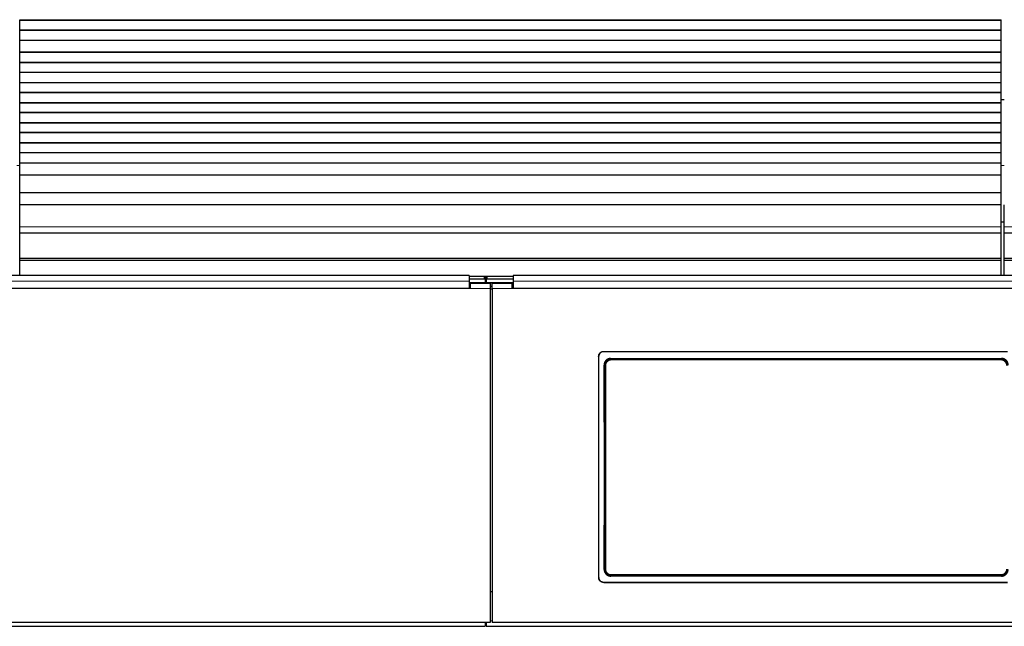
# Model space of a CAD drawing. Header units: inches. Extents: x 0 to 20790, y -12 to 14700.
# Tile 194 of 256: x 5170 to 6150, y 10752 to 11356. Entities that reach past the tile are written whole.
import ezdxf

# ---------------------------------------------------------------- set-up
doc = ezdxf.new("R2010")
doc.units = ezdxf.units.IN
doc.layers.add('1', color=7, linetype='Continuous', true_color=0xffffff)
doc.layers.add('254', color=7, linetype='Continuous', true_color=0xffffff)
doc.styles.add('latin_extended', font='simplex.shx')
doc.dimstyles.get("Standard").update_dxf_attribs({"dimtxt": 0.18, "dimasz": 0.18, "dimexe": 0.18, "dimexo": 0.0625, "dimgap": 0.09, "dimtad": 0, "dimtih": 1, "dimtoh": 1, "dimdec": 4, "dimzin": 0, "dimdsep": 46, "dimtxsty": 'Standard', "dimcen": 0.09, "dimadec": 0, "dimazin": 0, "dimtfac": 1, "dimtdec": 4, "dimtofl": 0, "dimtmove": 0, "dimatfit": 3, "dimfxl": 1, "dimtolj": 1, "dimtzin": 0, "dimarcsym": 0})

# ---------------------------------------------------------------- blocks, each defined once
blk = doc.blocks.new('_U4')
at = {"layer": '254', "color": 3, "linetype": 'Continuous', "lineweight": 13, "transparency": 16777216}
for p, q in [((1196.91, 10968.48), (1196.91, 7971.96)), ((8181.91, 9131.48), (8181.91, 7971.96)), ((1319.41, 8006.96), (8059.41, 8006.96))]:
    blk.add_line(p, q, dxfattribs=at)
at = {"layer": '254', "color": 3, "transparency": 16777216}
for points in [[(1319.41, 8027.37), (1319.41, 7986.54), (1196.91, 8006.96)], [(8059.41, 7986.54), (8059.41, 8027.37), (8181.91, 8006.96)]]:
    blk.add_solid(points, dxfattribs=at)
at = {"layer": 'Defpoints', "color": 0, "transparency": 16777216}
for p in [(1196.91, 11003.48), (8181.91, 9166.48), (8181.91, 8006.96)]:
    blk.add_point(p, dxfattribs=at)
at = {"layer": '254', "color": 2, "lineweight": 13, "transparency": 16777216, "insert": (4473.58, 8190.71), "char_height": 122.5, "attachment_point": 1, "style": 'latin_extended'}
blk.add_mtext('\\A1;6985', dxfattribs=at)

msp = doc.modelspace()

# ---------------------------------------------------------------- linework, layer by layer
at = {"layer": '1', "color": 2, "linetype": 'Continuous', "lineweight": 25}
for p, q in [((5170.415, 11354.833), (5170.415, 11355.549)), ((5170.415, 11354.583), (5170.415, 11354.833)), ((6147.415, 11354.833), (5170.415, 11354.833)), ((5170.415, 11345.083), (5170.415, 11354.583)), ((6147.415, 11354.583), (5170.415, 11354.583)), ((6147.415, 11354.833), (6147.415, 11355.549)), ((6147.415, 11354.583), (6147.415, 11354.833)), ((6147.415, 11345.083), (6147.415, 11354.583)), ((5170.415, 11344.833), (5170.415, 11345.083)), ((6147.415, 11345.083), (5170.415, 11345.083)), ((5170.415, 11334.833), (5170.415, 11344.833)), ((6147.415, 11344.833), (5170.415, 11344.833)), ((6147.415, 11344.833), (6147.415, 11345.083)), ((6147.415, 11334.833), (6147.415, 11344.833)), ((5170.415, 11323.083), (5170.415, 11334.833)), ((6147.415, 11334.833), (5170.415, 11334.833)), ((6147.415, 11323.083), (6147.415, 11334.833)), ((5170.415, 11322.833), (5170.415, 11323.083)), ((6147.415, 11323.083), (5170.415, 11323.083)), ((5170.415, 11312.833), (5170.415, 11322.833)), ((6147.415, 11322.833), (5170.415, 11322.833)), ((6147.415, 11322.833), (6147.415, 11323.083)), ((6147.415, 11312.833), (6147.415, 11322.833)), ((5170.415, 11312.583), (5170.415, 11312.833)), ((6147.415, 11312.833), (5170.415, 11312.833)), ((5170.415, 11303.083), (5170.415, 11312.583)), ((6147.415, 11312.583), (5170.415, 11312.583)), ((6147.415, 11312.583), (6147.415, 11312.833)), ((6147.415, 11303.083), (6147.415, 11312.583)), ((5170.415, 11302.833), (5170.415, 11303.083)), ((6147.415, 11303.083), (5170.415, 11303.083)), ((5170.415, 11292.833), (5170.415, 11302.833)), ((6147.415, 11302.833), (5170.415, 11302.833)), ((6147.415, 11302.833), (6147.415, 11303.083)), ((6147.415, 11292.833), (6147.415, 11302.833)), ((5170.415, 11292.583), (5170.415, 11292.833)), ((6147.415, 11292.833), (5170.415, 11292.833)), ((5170.415, 11283.083), (5170.415, 11292.583)), ((6147.415, 11292.583), (5170.415, 11292.583)), ((6147.415, 11292.583), (6147.415, 11292.833)), ((6147.415, 11283.083), (6147.415, 11292.583)), ((5170.415, 11282.833), (5170.415, 11283.083)), ((6147.415, 11283.083), (5170.415, 11283.083)), ((5170.415, 11272.833), (5170.415, 11282.833)), ((6147.415, 11282.833), (5170.415, 11282.833)), ((6147.415, 11282.833), (6147.415, 11283.083)), ((6147.415, 11272.833), (6147.415, 11282.833)), ((5170.415, 11272.583), (5170.415, 11272.833)), ((6147.415, 11272.833), (5170.415, 11272.833)), ((5170.415, 11263.083), (5170.415, 11272.583)), ((6147.415, 11272.583), (5170.415, 11272.583)), ((6147.414, 11275.981), (6150.411, 11275.981)), ((6147.415, 11272.583), (6147.415, 11272.833)), ((6147.415, 11263.083), (6147.415, 11272.583)), ((5170.415, 11262.833), (5170.415, 11263.083)), ((6147.415, 11263.083), (5170.415, 11263.083)), ((5170.415, 11252.833), (5170.415, 11262.833)), ((6147.415, 11262.833), (5170.415, 11262.833)), ((6147.415, 11262.833), (6147.415, 11263.083)), ((6147.415, 11252.833), (6147.415, 11262.833)), ((5170.415, 11252.583), (5170.415, 11252.833)), ((6147.415, 11252.833), (5170.415, 11252.833)), ((5170.415, 11243.083), (5170.415, 11252.583)), ((6147.415, 11252.583), (5170.415, 11252.583)), ((6147.415, 11252.583), (6147.415, 11252.833)), ((6147.415, 11243.083), (6147.415, 11252.583)), ((5170.415, 11242.833), (5170.415, 11243.083)), ((6147.415, 11243.083), (5170.415, 11243.083)), ((5170.415, 11232.833), (5170.415, 11242.833)), ((6147.415, 11242.833), (5170.415, 11242.833)), ((6147.415, 11242.833), (6147.415, 11243.083)), ((6147.415, 11232.833), (6147.415, 11242.833)), ((5170.415, 11232.583), (5170.415, 11232.833)), ((6147.415, 11232.833), (5170.415, 11232.833)), ((5170.415, 11223.083), (5170.415, 11232.583)), ((6147.415, 11232.583), (5170.415, 11232.583)), ((6147.415, 11232.583), (6147.415, 11232.833)), ((6147.415, 11223.083), (6147.415, 11232.583)), ((5170.415, 11222.833), (5170.415, 11223.083)), ((6147.415, 11223.083), (5170.415, 11223.083)), ((5170.415, 11212.833), (5170.415, 11222.833)), ((6147.415, 11222.833), (5170.415, 11222.833)), ((6147.415, 11222.833), (6147.415, 11223.083)), ((6147.415, 11212.833), (6147.415, 11222.833)), ((5170.415, 11212.583), (5170.415, 11212.833)), ((6147.415, 11212.833), (5170.415, 11212.833)), ((5170.415, 11200.85), (5170.415, 11212.583)), ((6147.415, 11212.583), (5170.415, 11212.583)), ((6147.415, 11212.583), (6147.415, 11212.833)), ((6147.415, 11200.85), (6147.415, 11212.583)), ((5170.415, 11183.038), (5170.415, 11200.85)), ((6147.415, 11200.85), (5170.415, 11200.85)), ((6147.415, 11183.038), (6147.415, 11200.85)), ((5170.415, 11171.078), (5170.415, 11183.038)), ((6147.415, 11183.038), (5170.415, 11183.038)), ((6147.415, 11171.078), (6147.415, 11183.038)), ((5170.415, 11149.215), (5170.415, 11171.078)), ((6147.415, 11171.078), (5170.415, 11171.078)), ((6147.415, 11149.215), (6147.415, 11171.078)), ((6150.415, 11149.215), (6150.415, 11171.078)), ((6150.414, 11153.981), (6147.411, 11153.981)), ((5170.415, 11143.495), (5170.415, 11149.215)), ((5170.415, 11117.953), (5170.415, 11143.495)), ((5170.415, 11143.495), (6147.415, 11143.495)), ((6147.415, 11143.495), (6147.415, 11149.215)), ((6147.415, 11117.953), (6147.415, 11143.495)), ((6150.415, 11143.495), (6150.415, 11149.215)), ((6150.415, 11117.953), (6150.415, 11143.495)), ((6150.415, 11143.495), (7127.415, 11143.495)), ((5170.415, 11115.688), (5170.415, 11117.953)), ((6147.415, 11117.953), (5170.415, 11117.953)), ((5170.415, 11100.747), (5170.415, 11115.688)), ((6147.415, 11115.688), (5170.415, 11115.688)), ((6147.415, 11115.688), (6147.415, 11117.953)), ((6147.415, 11100.747), (6147.415, 11115.688)), ((6150.415, 11115.688), (6150.415, 11117.953)), ((7127.415, 11117.953), (6150.415, 11117.953)), ((6150.415, 11100.747), (6150.415, 11115.688)), ((7127.415, 11115.688), (6150.415, 11115.688)), ((5617.665, 11100.747), (5034.665, 11100.747)), ((5633.665, 11093.641), (5617.661, 11093.641)), ((5617.665, 11100.747), (5617.665, 11095.374)), ((5632.665, 11099.943), (5617.665, 11099.943)), ((5632.665, 11097.345), (5617.665, 11097.345)), ((5617.665, 11095.374), (5617.665, 11087.861)), ((5635.055, 11099.837), (5633.284, 11099.837)), ((5633.665, 11099.443), (5633.665, 11096.845)), ((5633.665, 11096.845), (5633.665, 11093.641)), ((5634.665, 11093.641), (5633.665, 11093.641)), ((5634.673, 11098.089), (5633.666, 11098.089)), ((5634.665, 11096.845), (5634.665, 11099.443)), ((5634.665, 11096.845), (5634.665, 11093.641)), ((5661.668, 11093.641), (5634.665, 11093.641)), ((5661.665, 11099.943), (5635.665, 11099.943)), ((5661.665, 11097.345), (5635.665, 11097.345)), ((5661.665, 11100.747), (5661.665, 11095.374)), ((6244.665, 11100.747), (5661.665, 11100.747)), ((5661.665, 11095.374), (5661.665, 11087.861)), ((5618.665, 11087.856), (5033.665, 11087.856)), ((5617.665, 11087.861), (5034.665, 11087.861)), ((5618.665, 11089.935), (5617.665, 11089.935)), ((5638.665, 11092.935), (5618.665, 11092.935)), ((5618.665, 11092.935), (5618.665, 11087.856)), ((5638.665, 11092.935), (5638.665, 11087.856)), ((5640.665, 11089.935), (5638.665, 11089.935)), ((5638.665, 11087.856), (5638.665, 10755.486)), ((5660.665, 11092.935), (5640.665, 11092.935)), ((5640.665, 11087.856), (5640.665, 11092.935)), ((5640.665, 11087.856), (5640.665, 10755.486)), ((5660.665, 11087.856), (5660.665, 11092.935)), ((5661.665, 11089.935), (5660.665, 11089.935)), ((6245.665, 11087.856), (5660.665, 11087.856)), ((6244.665, 11087.861), (5661.665, 11087.861)), ((5751.665, 11025.353), (6153.665, 11025.353)), ((5751.665, 11025.048), (6153.665, 11025.048)), ((5746.665, 11020.377), (5746.665, 10800.304)), ((5758.579, 11018.29), (6147.751, 11018.29)), ((6147.688, 10801.636), (5758.642, 10801.636)), ((5751.665, 10795.593), (6153.665, 10795.593)), ((5751.665, 10795.324), (6153.665, 10795.324)), ((5640.665, 10785.883), (5638.665, 10785.883)), ((5638.665, 10755.486), (5013.665, 10755.486)), ((5013.665, 10751.899), (5633.665, 10751.899)), ((5633.665, 10755.486), (5633.665, 10751.899)), ((5633.665, 10754.899), (5634.665, 10754.899)), ((5634.665, 10755.486), (5634.665, 10751.899)), ((5634.665, 10751.899), (6265.665, 10751.899)), ((6265.665, 10755.486), (5640.665, 10755.486))]:
    msp.add_line(p, q, dxfattribs=at)
at = {"layer": '1', "color": 110, "linetype": 'Continuous', "lineweight": 13}
for p, q in [((6147.415, 11355.549), (5170.415, 11355.549)), ((5170.417, 11210.431), (5167.415, 11210.431)), ((6150.417, 11210.431), (6147.415, 11210.431)), ((6147.415, 11149.215), (5170.415, 11149.215)), ((7127.415, 11149.215), (6150.415, 11149.215)), ((5632.665, 11097.345), (5632.665, 11099.943)), ((5635.665, 11099.943), (5635.665, 11097.345)), ((5638.665, 11087.856), (5618.665, 11087.856)), ((5660.665, 11087.856), (5640.665, 11087.856)), ((5751.665, 11025.353), (5751.665, 11025.048)), ((5758.579, 11018.29), (5759.137, 11017.732)), ((5759.137, 11017.732), (6147.193, 11017.732)), ((5759.137, 11017.732), (5759.137, 11016.822)), ((6147.193, 11016.822), (5759.137, 11016.822)), ((6147.193, 11017.732), (6147.751, 11018.29)), ((6147.193, 11017.732), (6147.193, 11016.822)), ((5752.671, 11011.216), (5752.12, 11011.767)), ((5752.179, 10808.155), (5752.671, 10808.647)), ((5759.137, 10802.131), (5758.642, 10801.636)), ((5759.137, 10802.131), (5759.137, 10803.04)), ((5759.137, 10803.04), (6147.193, 10803.04)), ((6147.193, 10802.131), (5759.137, 10802.131)), ((6147.193, 10803.04), (6147.193, 10802.131)), ((6147.688, 10801.636), (6147.193, 10802.131)), ((5751.665, 10795.593), (5751.665, 10795.324)), ((5640.669, 10757.168), (5638.668, 10757.168))]:
    msp.add_line(p, q, dxfattribs=at)
at = {"layer": '1', "color": 2, "linetype": 'Continuous', "lineweight": 25}
for centre, major_axis, ratio, start_param, end_param in [((5632.665, 11099.443), (-1, 0), 0.5, 3.1415927, 4.712389), ((5632.665, 11096.845), (1, 0), 0.5, 0, 1.5707963), ((5635.665, 11099.443), (-1, 0), 0.5, 4.712389, 6.2831853), ((5635.665, 11096.845), (1, 0), 0.5, 1.5707963, 3.1415927), ((5689.488, 10903.321), (0, 1200), 0.0524078, 4.6330009, 4.8028843)]:
    msp.add_ellipse(centre, major_axis=major_axis, ratio=ratio, start_param=start_param, end_param=end_param, dxfattribs=at)
at = {"layer": '1', "color": 110, "linetype": 'Continuous', "lineweight": 13}
for centre, major_axis, ratio, start_param, end_param in [((5753.669, 11011.216), (1, 0.004), 0.0844733, 1.570421, 3.0890448), ((5690.058, 10909.931), (0, 1199), 0.0524078, 4.6278141, 4.7969639), ((5691.057, 10909.931), (0, 1200), 0.0523641, 4.6278141, 4.7969639), ((5753.669, 10808.647), (1, -0.004), 0.0844733, 3.1941405, 4.7127643)]:
    msp.add_ellipse(centre, major_axis=major_axis, ratio=ratio, start_param=start_param, end_param=end_param, dxfattribs=at)
for points, degree in [([(5617.665, 11095.374), (5034.665, 11095.374)], 1), ([(6244.665, 11095.374), (5661.665, 11095.374)], 1), ([(5638.665, 11087.391), (5639.332, 11087.391), (5639.998, 11087.391), (5640.665, 11087.391)], 3)]:
    msp.add_open_spline(points, degree=degree, dxfattribs=at)
at = {"layer": '1', "color": 2, "linetype": 'Continuous', "lineweight": 25}
for points, knots in [([(5746.665, 11020.377), (5746.665, 11020.542), (5746.673, 11020.705), (5746.705, 11021.028), (5746.753, 11021.348), (5746.832, 11021.663), (5746.891, 11021.859), (5746.904, 11021.898), (5746.929, 11021.975), (5746.943, 11022.014), (5746.985, 11022.13), (5747.014, 11022.206), (5747.108, 11022.432), (5747.248, 11022.726), (5747.415, 11023.004), (5747.551, 11023.206), (5747.598, 11023.273), (5747.671, 11023.371), (5747.696, 11023.404), (5747.747, 11023.469), (5747.772, 11023.501), (5747.903, 11023.659), (5748.013, 11023.78), (5748.243, 11024.009), (5748.484, 11024.227), (5748.746, 11024.421), (5748.917, 11024.534), (5748.952, 11024.557), (5749.021, 11024.601), (5749.056, 11024.622), (5749.162, 11024.686), (5749.233, 11024.726), (5749.45, 11024.841), (5749.744, 11024.98), (5750.051, 11025.089), (5750.285, 11025.16), (5750.364, 11025.182), (5750.524, 11025.222), (5750.604, 11025.24), (5750.847, 11025.288), (5751.171, 11025.337), (5751.5, 11025.353), (5751.665, 11025.353)], [0, 0, 0, 0, 0.0625, 0.0625, 0.125, 0.1875, 0.1875, 0.203125, 0.203125, 0.21875, 0.21875, 0.25, 0.25, 0.3125, 0.375, 0.375, 0.40625, 0.40625, 0.421875, 0.421875, 0.4375, 0.4375, 0.5, 0.5, 0.5625, 0.625, 0.625, 0.640625, 0.640625, 0.65625, 0.65625, 0.6875, 0.6875, 0.75, 0.8125, 0.8125, 0.84375, 0.84375, 0.875, 0.875, 0.9375, 1, 1, 1, 1]), ([(5751.665, 11025.048), (5751.5, 11025.048), (5751.336, 11025.04), (5751.011, 11025.008), (5750.689, 11024.961), (5750.373, 11024.882), (5750.177, 11024.823), (5750.137, 11024.811), (5750.059, 11024.785), (5750.02, 11024.772), (5749.904, 11024.73), (5749.827, 11024.701), (5749.6, 11024.607), (5749.305, 11024.469), (5749.026, 11024.302), (5748.822, 11024.167), (5748.722, 11024.097), (5748.624, 11024.023), (5748.559, 11023.972), (5748.526, 11023.947), (5748.367, 11023.817), (5748.246, 11023.707), (5748.015, 11023.478), (5747.797, 11023.238), (5747.602, 11022.977), (5747.487, 11022.808), (5747.465, 11022.773), (5747.421, 11022.704), (5747.399, 11022.669), (5747.336, 11022.564), (5747.295, 11022.493), (5747.179, 11022.278), (5747.04, 11021.984), (5746.93, 11021.679), (5746.858, 11021.446), (5746.836, 11021.367), (5746.796, 11021.209), (5746.778, 11021.128), (5746.73, 11020.887), (5746.681, 11020.564), (5746.665, 11020.237), (5746.665, 11020.073)], [0, 0, 0, 0, 0.0625, 0.0625, 0.125, 0.1875, 0.1875, 0.203125, 0.203125, 0.21875, 0.21875, 0.25, 0.25, 0.3125, 0.375, 0.375, 0.40625, 0.421875, 0.421875, 0.4375, 0.4375, 0.5, 0.5, 0.5625, 0.625, 0.625, 0.640625, 0.640625, 0.65625, 0.65625, 0.6875, 0.6875, 0.75, 0.8125, 0.8125, 0.84375, 0.84375, 0.875, 0.875, 0.9375, 1, 1, 1, 1]), ([(5758.579, 11018.29), (5758.364, 11018.29), (5758.151, 11018.279), (5757.728, 11018.237), (5757.518, 11018.206), (5757.102, 11018.123), (5756.896, 11018.071), (5756.641, 11017.993), (5756.59, 11017.977), (5756.488, 11017.943), (5756.437, 11017.925), (5756.286, 11017.87), (5756.187, 11017.832), (5755.892, 11017.708), (5755.509, 11017.525), (5755.147, 11017.306), (5754.882, 11017.128), (5754.796, 11017.066), (5754.668, 11016.97), (5754.625, 11016.937), (5754.541, 11016.871), (5754.499, 11016.837), (5754.294, 11016.666), (5754.137, 11016.522), (5753.84, 11016.221), (5753.699, 11016.063), (5753.433, 11015.734), (5753.307, 11015.562), (5753.161, 11015.339), (5753.132, 11015.294), (5753.075, 11015.203), (5752.992, 11015.066), (5752.915, 11014.927), (5752.767, 11014.645), (5752.589, 11014.262), (5752.449, 11013.862), (5752.359, 11013.557), (5752.331, 11013.454), (5752.293, 11013.298), (5752.281, 11013.246), (5752.258, 11013.142), (5752.248, 11013.09), (5752.197, 11012.828), (5752.137, 11012.407), (5752.119, 11011.981), (5752.12, 11011.767)], [0, 0, 0, 0, 0.0625, 0.0625, 0.125, 0.125, 0.1875, 0.1875, 0.203125, 0.203125, 0.21875, 0.21875, 0.25, 0.25, 0.3125, 0.375, 0.375, 0.40625, 0.40625, 0.421875, 0.421875, 0.4375, 0.4375, 0.5, 0.5, 0.5625, 0.5625, 0.625, 0.625, 0.640625, 0.640625, 0.65625, 0.6875, 0.6875, 0.75, 0.8125, 0.8125, 0.84375, 0.84375, 0.859375, 0.859375, 0.875, 0.875, 0.9375, 1, 1, 1, 1]), ([(6153.659, 11011.216), (6153.66, 11011.43), (6153.64, 11011.856), (6153.579, 11012.279), (6153.528, 11012.541), (6153.517, 11012.594), (6153.494, 11012.698), (6153.458, 11012.854), (6153.416, 11013.008), (6153.325, 11013.313), (6153.184, 11013.711), (6153.005, 11014.095), (6152.856, 11014.378), (6152.804, 11014.471), (6152.722, 11014.609), (6152.695, 11014.655), (6152.638, 11014.745), (6152.609, 11014.79), (6152.462, 11015.012), (6152.211, 11015.354), (6151.929, 11015.668), (6151.705, 11015.895), (6151.628, 11015.968), (6151.51, 11016.076), (6151.47, 11016.112), (6151.39, 11016.182), (6151.349, 11016.216), (6151.142, 11016.387), (6150.972, 11016.515), (6150.62, 11016.751), (6150.439, 11016.86), (6150.066, 11017.061), (6149.874, 11017.153), (6149.628, 11017.255), (6149.578, 11017.275), (6149.479, 11017.314), (6149.428, 11017.333), (6149.277, 11017.387), (6149.176, 11017.421), (6148.871, 11017.514), (6148.46, 11017.617), (6148.042, 11017.679), (6147.621, 11017.721), (6147.408, 11017.732), (6147.193, 11017.732)], [0, 0, 0, 0, 0.0625, 0.125, 0.125, 0.140625, 0.140625, 0.15625, 0.1875, 0.1875, 0.25, 0.3125, 0.3125, 0.34375, 0.34375, 0.359375, 0.359375, 0.375, 0.375, 0.4375, 0.5, 0.5, 0.53125, 0.53125, 0.546875, 0.546875, 0.5625, 0.5625, 0.625, 0.625, 0.6875, 0.6875, 0.75, 0.75, 0.765625, 0.765625, 0.78125, 0.78125, 0.8125, 0.8125, 0.875, 0.9375, 0.9375, 1, 1, 1, 1]), ([(6154.21, 11011.767), (6154.211, 11011.981), (6154.202, 11012.193), (6154.163, 11012.615), (6154.133, 11012.824), (6154.054, 11013.238), (6154.004, 11013.444), (6153.929, 11013.699), (6153.913, 11013.75), (6153.881, 11013.852), (6153.864, 11013.902), (6153.811, 11014.054), (6153.773, 11014.154), (6153.653, 11014.449), (6153.476, 11014.833), (6153.262, 11015.198), (6153.088, 11015.464), (6153.027, 11015.551), (6152.933, 11015.68), (6152.901, 11015.723), (6152.836, 11015.808), (6152.803, 11015.85), (6152.635, 11016.058), (6152.493, 11016.217), (6152.196, 11016.519), (6152.04, 11016.662), (6151.715, 11016.933), (6151.546, 11017.061), (6151.325, 11017.21), (6151.28, 11017.24), (6151.19, 11017.298), (6151.145, 11017.326), (6151.007, 11017.41), (6150.914, 11017.463), (6150.633, 11017.615), (6150.251, 11017.798), (6149.852, 11017.942), (6149.547, 11018.036), (6149.445, 11018.065), (6149.289, 11018.105), (6149.237, 11018.117), (6149.132, 11018.141), (6149.08, 11018.152), (6148.817, 11018.205), (6148.394, 11018.269), (6147.966, 11018.29), (6147.751, 11018.29)], [0, 0, 0, 0, 0.0625, 0.0625, 0.125, 0.125, 0.1875, 0.1875, 0.203125, 0.203125, 0.21875, 0.21875, 0.25, 0.25, 0.3125, 0.375, 0.375, 0.40625, 0.40625, 0.421875, 0.421875, 0.4375, 0.4375, 0.5, 0.5, 0.5625, 0.5625, 0.625, 0.625, 0.640625, 0.640625, 0.65625, 0.65625, 0.6875, 0.6875, 0.75, 0.8125, 0.8125, 0.84375, 0.84375, 0.859375, 0.859375, 0.875, 0.875, 0.9375, 1, 1, 1, 1]), ([(5746.665, 10800.574), (5746.665, 10800.409), (5746.673, 10800.246), (5746.705, 10799.923), (5746.753, 10799.602), (5746.832, 10799.286), (5746.891, 10799.091), (5746.904, 10799.052), (5746.929, 10798.974), (5746.943, 10798.935), (5746.985, 10798.819), (5747.014, 10798.743), (5747.108, 10798.517), (5747.248, 10798.223), (5747.415, 10797.945), (5747.551, 10797.742), (5747.598, 10797.675), (5747.671, 10797.577), (5747.696, 10797.544), (5747.747, 10797.479), (5747.772, 10797.447), (5747.903, 10797.289), (5748.013, 10797.168), (5748.243, 10796.938), (5748.484, 10796.72), (5748.746, 10796.526), (5748.917, 10796.412), (5748.952, 10796.39), (5749.021, 10796.346), (5749.056, 10796.324), (5749.162, 10796.261), (5749.233, 10796.221), (5749.45, 10796.105), (5749.744, 10795.966), (5750.051, 10795.857), (5750.285, 10795.786), (5750.364, 10795.764), (5750.524, 10795.724), (5750.604, 10795.706), (5750.847, 10795.657), (5751.171, 10795.609), (5751.5, 10795.593), (5751.665, 10795.593)], [0, 0, 0, 0, 0.0625, 0.0625, 0.125, 0.1875, 0.1875, 0.203125, 0.203125, 0.21875, 0.21875, 0.25, 0.25, 0.3125, 0.375, 0.375, 0.40625, 0.40625, 0.421875, 0.421875, 0.4375, 0.4375, 0.5, 0.5, 0.5625, 0.625, 0.625, 0.640625, 0.640625, 0.65625, 0.65625, 0.6875, 0.6875, 0.75, 0.8125, 0.8125, 0.84375, 0.84375, 0.875, 0.875, 0.9375, 1, 1, 1, 1]), ([(5751.665, 10795.324), (5751.5, 10795.324), (5751.336, 10795.332), (5751.011, 10795.364), (5750.689, 10795.411), (5750.373, 10795.49), (5750.177, 10795.549), (5750.137, 10795.562), (5750.059, 10795.587), (5750.02, 10795.601), (5749.904, 10795.642), (5749.827, 10795.672), (5749.6, 10795.765), (5749.305, 10795.904), (5749.026, 10796.071), (5748.822, 10796.206), (5748.722, 10796.276), (5748.624, 10796.351), (5748.559, 10796.401), (5748.526, 10796.427), (5748.367, 10796.557), (5748.246, 10796.666), (5748.015, 10796.896), (5747.797, 10797.136), (5747.602, 10797.397), (5747.487, 10797.567), (5747.465, 10797.601), (5747.421, 10797.671), (5747.399, 10797.706), (5747.336, 10797.811), (5747.295, 10797.882), (5747.179, 10798.098), (5747.04, 10798.391), (5746.93, 10798.697), (5746.858, 10798.93), (5746.836, 10799.009), (5746.796, 10799.168), (5746.778, 10799.248), (5746.73, 10799.489), (5746.681, 10799.813), (5746.665, 10800.14), (5746.665, 10800.304)], [0, 0, 0, 0, 0.0625, 0.0625, 0.125, 0.1875, 0.1875, 0.203125, 0.203125, 0.21875, 0.21875, 0.25, 0.25, 0.3125, 0.375, 0.375, 0.40625, 0.421875, 0.421875, 0.4375, 0.4375, 0.5, 0.5, 0.5625, 0.625, 0.625, 0.640625, 0.640625, 0.65625, 0.65625, 0.6875, 0.6875, 0.75, 0.8125, 0.8125, 0.84375, 0.84375, 0.875, 0.875, 0.9375, 1, 1, 1, 1]), ([(5752.179, 10808.155), (5752.178, 10807.941), (5752.188, 10807.728), (5752.227, 10807.307), (5752.257, 10807.098), (5752.336, 10806.683), (5752.386, 10806.477), (5752.462, 10806.222), (5752.477, 10806.171), (5752.51, 10806.07), (5752.527, 10806.019), (5752.58, 10805.867), (5752.618, 10805.768), (5752.738, 10805.472), (5752.916, 10805.088), (5753.131, 10804.724), (5753.305, 10804.458), (5753.366, 10804.371), (5753.46, 10804.242), (5753.492, 10804.199), (5753.557, 10804.114), (5753.59, 10804.072), (5753.758, 10803.864), (5753.9, 10803.705), (5754.198, 10803.404), (5754.353, 10803.261), (5754.679, 10802.99), (5754.848, 10802.863), (5755.069, 10802.713), (5755.114, 10802.684), (5755.204, 10802.626), (5755.25, 10802.598), (5755.387, 10802.514), (5755.48, 10802.461), (5755.761, 10802.31), (5756.143, 10802.127), (5756.542, 10801.982), (5756.847, 10801.889), (5756.949, 10801.86), (5757.105, 10801.821), (5757.157, 10801.808), (5757.261, 10801.784), (5757.314, 10801.773), (5757.577, 10801.72), (5758, 10801.657), (5758.427, 10801.636), (5758.642, 10801.636)], [0, 0, 0, 0, 0.0625, 0.0625, 0.125, 0.125, 0.1875, 0.1875, 0.203125, 0.203125, 0.21875, 0.21875, 0.25, 0.25, 0.3125, 0.375, 0.375, 0.40625, 0.40625, 0.421875, 0.421875, 0.4375, 0.4375, 0.5, 0.5, 0.5625, 0.5625, 0.625, 0.625, 0.640625, 0.640625, 0.65625, 0.65625, 0.6875, 0.6875, 0.75, 0.8125, 0.8125, 0.84375, 0.84375, 0.859375, 0.859375, 0.875, 0.875, 0.9375, 1, 1, 1, 1]), ([(5752.671, 10808.647), (5752.67, 10808.432), (5752.69, 10808.006), (5752.75, 10807.584), (5752.802, 10807.321), (5752.812, 10807.269), (5752.836, 10807.164), (5752.872, 10807.008), (5752.914, 10806.855), (5753.005, 10806.55), (5753.145, 10806.151), (5753.324, 10805.767), (5753.473, 10805.485), (5753.525, 10805.392), (5753.607, 10805.254), (5753.635, 10805.208), (5753.692, 10805.117), (5753.721, 10805.072), (5753.868, 10804.85), (5754.119, 10804.509), (5754.401, 10804.194), (5754.625, 10803.968), (5754.702, 10803.894), (5754.82, 10803.786), (5754.859, 10803.751), (5754.94, 10803.681), (5754.981, 10803.646), (5755.187, 10803.475), (5755.358, 10803.348), (5755.71, 10803.111), (5755.891, 10803.002), (5756.264, 10802.801), (5756.455, 10802.71), (5756.702, 10802.607), (5756.751, 10802.587), (5756.851, 10802.548), (5756.902, 10802.53), (5757.053, 10802.475), (5757.154, 10802.442), (5757.459, 10802.349), (5757.869, 10802.246), (5758.287, 10802.183), (5758.709, 10802.141), (5758.922, 10802.131), (5759.137, 10802.131)], [0, 0, 0, 0, 0.0625, 0.125, 0.125, 0.140625, 0.140625, 0.15625, 0.1875, 0.1875, 0.25, 0.3125, 0.3125, 0.34375, 0.34375, 0.359375, 0.359375, 0.375, 0.375, 0.4375, 0.5, 0.5, 0.53125, 0.53125, 0.546875, 0.546875, 0.5625, 0.5625, 0.625, 0.625, 0.6875, 0.6875, 0.75, 0.75, 0.765625, 0.765625, 0.78125, 0.78125, 0.8125, 0.8125, 0.875, 0.9375, 0.9375, 1, 1, 1, 1]), ([(6147.688, 10801.636), (6147.903, 10801.636), (6148.116, 10801.646), (6148.538, 10801.688), (6148.748, 10801.72), (6149.163, 10801.803), (6149.369, 10801.854), (6149.625, 10801.932), (6149.676, 10801.948), (6149.777, 10801.982), (6149.828, 10802), (6149.979, 10802.054), (6150.079, 10802.093), (6150.374, 10802.216), (6150.756, 10802.399), (6151.119, 10802.618), (6151.383, 10802.796), (6151.47, 10802.858), (6151.598, 10802.954), (6151.64, 10802.986), (6151.725, 10803.053), (6151.766, 10803.086), (6151.972, 10803.257), (6152.129, 10803.401), (6152.426, 10803.702), (6152.567, 10803.859), (6152.834, 10804.188), (6152.959, 10804.359), (6153.106, 10804.582), (6153.135, 10804.627), (6153.192, 10804.718), (6153.275, 10804.855), (6153.353, 10804.995), (6153.501, 10805.276), (6153.679, 10805.66), (6153.819, 10806.059), (6153.91, 10806.364), (6153.938, 10806.467), (6153.976, 10806.623), (6153.988, 10806.675), (6154.011, 10806.779), (6154.022, 10806.832), (6154.072, 10807.094), (6154.133, 10807.515), (6154.152, 10807.941), (6154.151, 10808.155)], [0, 0, 0, 0, 0.0625, 0.0625, 0.125, 0.125, 0.1875, 0.1875, 0.203125, 0.203125, 0.21875, 0.21875, 0.25, 0.25, 0.3125, 0.375, 0.375, 0.40625, 0.40625, 0.421875, 0.421875, 0.4375, 0.4375, 0.5, 0.5, 0.5625, 0.5625, 0.625, 0.625, 0.640625, 0.640625, 0.65625, 0.6875, 0.6875, 0.75, 0.8125, 0.8125, 0.84375, 0.84375, 0.859375, 0.859375, 0.875, 0.875, 0.9375, 1, 1, 1, 1])]:
    msp.add_open_spline(points, degree=3, knots=knots, dxfattribs=at)
at = {"layer": '1', "color": 110, "linetype": 'Continuous', "lineweight": 13}
for points, knots in [([(5759.137, 11017.732), (5758.922, 11017.732), (5758.495, 11017.71), (5758.072, 11017.647), (5757.809, 11017.594), (5757.756, 11017.583), (5757.652, 11017.559), (5757.496, 11017.521), (5757.342, 11017.478), (5757.038, 11017.385), (5756.64, 11017.241), (5756.257, 11017.058), (5756.023, 11016.931), (5755.976, 11016.905), (5755.883, 11016.852), (5755.837, 11016.825), (5755.7, 11016.742), (5755.61, 11016.684), (5755.345, 11016.505), (5755.006, 11016.251), (5754.694, 11015.965), (5754.471, 11015.739), (5754.398, 11015.661), (5754.291, 11015.542), (5754.256, 11015.502), (5754.187, 11015.421), (5754.153, 11015.379), (5753.984, 11015.171), (5753.859, 11015), (5753.626, 11014.646), (5753.411, 11014.282), (5753.232, 11013.898), (5753.132, 11013.651), (5753.113, 11013.601), (5753.075, 11013.501), (5753.056, 11013.451), (5753.003, 11013.3), (5752.97, 11013.198), (5752.88, 11012.893), (5752.78, 11012.482), (5752.72, 11012.064), (5752.68, 11011.642), (5752.67, 11011.43), (5752.671, 11011.216)], [0, 0, 0, 0, 0.0625, 0.125, 0.125, 0.140625, 0.140625, 0.15625, 0.1875, 0.1875, 0.25, 0.3125, 0.3125, 0.328125, 0.328125, 0.34375, 0.34375, 0.375, 0.375, 0.4375, 0.5, 0.5, 0.53125, 0.53125, 0.546875, 0.546875, 0.5625, 0.5625, 0.625, 0.625, 0.6875, 0.75, 0.75, 0.765625, 0.765625, 0.78125, 0.78125, 0.8125, 0.8125, 0.875, 0.9375, 0.9375, 1, 1, 1, 1]), ([(5759.137, 11016.822), (5758.955, 11016.822), (5758.593, 11016.804), (5758.234, 11016.751), (5758.012, 11016.706), (5757.967, 11016.696), (5757.879, 11016.676), (5757.835, 11016.665), (5757.703, 11016.632), (5757.617, 11016.608), (5757.359, 11016.528), (5757.022, 11016.406), (5756.698, 11016.251), (5756.499, 11016.143), (5756.46, 11016.121), (5756.381, 11016.076), (5756.342, 11016.053), (5756.226, 11015.983), (5756.149, 11015.934), (5755.926, 11015.782), (5755.639, 11015.566), (5755.375, 11015.323), (5755.186, 11015.132), (5755.094, 11015.033), (5755.005, 11014.931), (5754.947, 11014.862), (5754.918, 11014.827), (5754.775, 11014.65), (5754.67, 11014.505), (5754.473, 11014.205), (5754.292, 11013.897), (5754.141, 11013.571), (5754.057, 11013.363), (5754.04, 11013.321), (5754.008, 11013.236), (5753.993, 11013.193), (5753.948, 11013.065), (5753.921, 11012.979), (5753.844, 11012.72), (5753.76, 11012.373), (5753.71, 11012.019), (5753.685, 11011.751), (5753.676, 11011.616), (5753.671, 11011.481), (5753.67, 11011.391), (5753.669, 11011.345), (5753.669, 11011.3)], [0, 0, 0, 0, 0.0625, 0.125, 0.125, 0.140625, 0.140625, 0.15625, 0.15625, 0.1875, 0.1875, 0.25, 0.3125, 0.3125, 0.328125, 0.328125, 0.34375, 0.34375, 0.375, 0.375, 0.4375, 0.5, 0.5, 0.53125, 0.546875, 0.546875, 0.5625, 0.5625, 0.625, 0.625, 0.6875, 0.75, 0.75, 0.765625, 0.765625, 0.78125, 0.78125, 0.8125, 0.8125, 0.875, 0.9375, 0.9375, 0.96875, 0.984375, 0.984375, 1, 1, 1, 1]), ([(6147.193, 11016.822), (6147.284, 11016.822), (6147.375, 11016.82), (6147.556, 11016.811), (6147.646, 11016.804), (6147.915, 11016.778), (6148.27, 11016.724), (6148.618, 11016.637), (6148.876, 11016.558), (6148.962, 11016.529), (6149.09, 11016.483), (6149.132, 11016.467), (6149.217, 11016.434), (6149.259, 11016.417), (6149.468, 11016.33), (6149.63, 11016.252), (6149.945, 11016.082), (6150.098, 11015.989), (6150.396, 11015.788), (6150.54, 11015.68), (6150.714, 11015.535), (6150.749, 11015.505), (6150.817, 11015.446), (6150.918, 11015.355), (6151.015, 11015.262), (6151.204, 11015.07), (6151.443, 11014.803), (6151.654, 11014.513), (6151.778, 11014.325), (6151.802, 11014.287), (6151.85, 11014.211), (6151.874, 11014.172), (6151.943, 11014.055), (6151.987, 11013.976), (6152.112, 11013.737), (6152.263, 11013.412), (6152.381, 11013.074), (6152.457, 11012.816), (6152.481, 11012.729), (6152.513, 11012.598), (6152.523, 11012.554), (6152.542, 11012.466), (6152.551, 11012.421), (6152.594, 11012.199), (6152.645, 11011.842), (6152.661, 11011.481), (6152.66, 11011.3)], [0, 0, 0, 0, 0.03125, 0.03125, 0.0625, 0.0625, 0.125, 0.1875, 0.1875, 0.21875, 0.21875, 0.234375, 0.234375, 0.25, 0.25, 0.3125, 0.3125, 0.375, 0.375, 0.4375, 0.4375, 0.453125, 0.453125, 0.46875, 0.5, 0.5, 0.5625, 0.625, 0.625, 0.640625, 0.640625, 0.65625, 0.65625, 0.6875, 0.6875, 0.75, 0.8125, 0.8125, 0.84375, 0.84375, 0.859375, 0.859375, 0.875, 0.875, 0.9375, 1, 1, 1, 1]), ([(5753.669, 10808.562), (5753.669, 10808.381), (5753.685, 10808.02), (5753.736, 10807.663), (5753.778, 10807.441), (5753.787, 10807.397), (5753.807, 10807.308), (5753.817, 10807.264), (5753.849, 10807.133), (5753.872, 10807.046), (5753.949, 10806.788), (5754.067, 10806.451), (5754.218, 10806.126), (5754.343, 10805.887), (5754.387, 10805.808), (5754.456, 10805.691), (5754.48, 10805.652), (5754.527, 10805.575), (5754.552, 10805.537), (5754.676, 10805.349), (5754.887, 10805.059), (5755.126, 10804.792), (5755.315, 10804.601), (5755.412, 10804.507), (5755.513, 10804.417), (5755.581, 10804.357), (5755.615, 10804.328), (5755.79, 10804.183), (5755.934, 10804.075), (5756.231, 10803.874), (5756.385, 10803.781), (5756.7, 10803.61), (5756.862, 10803.533), (5757.071, 10803.445), (5757.113, 10803.428), (5757.197, 10803.396), (5757.24, 10803.38), (5757.368, 10803.333), (5757.454, 10803.305), (5757.712, 10803.226), (5758.06, 10803.138), (5758.415, 10803.085), (5758.684, 10803.058), (5758.774, 10803.051), (5758.955, 10803.042), (5759.046, 10803.04), (5759.137, 10803.04)], [0, 0, 0, 0, 0.0625, 0.125, 0.125, 0.140625, 0.140625, 0.15625, 0.15625, 0.1875, 0.1875, 0.25, 0.3125, 0.3125, 0.34375, 0.34375, 0.359375, 0.359375, 0.375, 0.375, 0.4375, 0.5, 0.5, 0.53125, 0.546875, 0.546875, 0.5625, 0.5625, 0.625, 0.625, 0.6875, 0.6875, 0.75, 0.75, 0.765625, 0.765625, 0.78125, 0.78125, 0.8125, 0.8125, 0.875, 0.9375, 0.9375, 0.96875, 0.96875, 1, 1, 1, 1]), ([(6147.193, 10802.131), (6147.408, 10802.131), (6147.835, 10802.152), (6148.258, 10802.216), (6148.521, 10802.269), (6148.574, 10802.28), (6148.678, 10802.304), (6148.834, 10802.341), (6148.987, 10802.384), (6149.292, 10802.478), (6149.69, 10802.622), (6150.073, 10802.804), (6150.307, 10802.931), (6150.354, 10802.957), (6150.446, 10803.01), (6150.493, 10803.037), (6150.63, 10803.121), (6150.72, 10803.178), (6150.985, 10803.357), (6151.324, 10803.612), (6151.635, 10803.898), (6151.859, 10804.124), (6151.932, 10804.201), (6152.038, 10804.32), (6152.073, 10804.36), (6152.143, 10804.442), (6152.177, 10804.483), (6152.346, 10804.691), (6152.471, 10804.863), (6152.704, 10805.217), (6152.918, 10805.58), (6153.097, 10805.965), (6153.198, 10806.211), (6153.217, 10806.261), (6153.255, 10806.361), (6153.273, 10806.411), (6153.327, 10806.563), (6153.359, 10806.664), (6153.45, 10806.97), (6153.55, 10807.381), (6153.61, 10807.799), (6153.65, 10808.22), (6153.66, 10808.432), (6153.659, 10808.647)], [0, 0, 0, 0, 0.0625, 0.125, 0.125, 0.140625, 0.140625, 0.15625, 0.1875, 0.1875, 0.25, 0.3125, 0.3125, 0.328125, 0.328125, 0.34375, 0.34375, 0.375, 0.375, 0.4375, 0.5, 0.5, 0.53125, 0.53125, 0.546875, 0.546875, 0.5625, 0.5625, 0.625, 0.625, 0.6875, 0.75, 0.75, 0.765625, 0.765625, 0.78125, 0.78125, 0.8125, 0.8125, 0.875, 0.9375, 0.9375, 1, 1, 1, 1]), ([(6152.66, 10808.562), (6152.661, 10808.517), (6152.66, 10808.472), (6152.658, 10808.381), (6152.654, 10808.246), (6152.645, 10808.112), (6152.62, 10807.844), (6152.57, 10807.49), (6152.485, 10807.142), (6152.409, 10806.883), (6152.381, 10806.797), (6152.337, 10806.669), (6152.321, 10806.627), (6152.289, 10806.542), (6152.273, 10806.5), (6152.188, 10806.291), (6152.038, 10805.966), (6151.857, 10805.657), (6151.66, 10805.358), (6151.554, 10805.212), (6151.412, 10805.036), (6151.383, 10805.001), (6151.325, 10804.932), (6151.236, 10804.829), (6151.143, 10804.731), (6150.954, 10804.539), (6150.691, 10804.297), (6150.404, 10804.081), (6150.18, 10803.929), (6150.104, 10803.88), (6149.988, 10803.809), (6149.949, 10803.786), (6149.87, 10803.741), (6149.831, 10803.719), (6149.632, 10803.612), (6149.308, 10803.456), (6148.971, 10803.334), (6148.713, 10803.255), (6148.626, 10803.23), (6148.495, 10803.197), (6148.451, 10803.187), (6148.363, 10803.166), (6148.318, 10803.157), (6148.095, 10803.112), (6147.737, 10803.058), (6147.375, 10803.04), (6147.193, 10803.04)], [0, 0, 0, 0, 0.015625, 0.015625, 0.03125, 0.0625, 0.0625, 0.125, 0.1875, 0.1875, 0.21875, 0.21875, 0.234375, 0.234375, 0.25, 0.25, 0.3125, 0.375, 0.375, 0.4375, 0.4375, 0.453125, 0.453125, 0.46875, 0.5, 0.5, 0.5625, 0.625, 0.625, 0.65625, 0.65625, 0.671875, 0.671875, 0.6875, 0.6875, 0.75, 0.8125, 0.8125, 0.84375, 0.84375, 0.859375, 0.859375, 0.875, 0.875, 0.9375, 1, 1, 1, 1])]:
    msp.add_open_spline(points, degree=3, knots=knots, dxfattribs=at)

# ---------------------------------------------------------------- dimensions: what is measured, and where the dimension line sits
at = {"layer": '254', "color": 2, "linetype": 'Continuous', "lineweight": 13}
dim = msp.add_linear_dim(base=(8181.915, 8006.958), p1=(1196.915, 11003.48), p2=(8181.915, 9166.481), dimstyle='Standard', override={"dimscale": 35, "dimtxt": 3.5, "dimasz": 3.5, "dimexe": 1, "dimexo": 1, "dimgap": 1.75, "dimtad": 1, "dimtih": 1, "dimtoh": 0, "dimdec": 2, "dimlfac": 1, "dimzin": 8, "dimdsep": 46, "dimlunit": 2, "dimtxsty": 'latin_extended', "dimsah": 1, "dimse1": 0, "dimse2": 0, "dimsd1": 0, "dimsd2": 0, "dimclrd": 3, "dimclre": 3, "dimclrt": 2, "dimtol": 0, "dimtm": -0.1, "dimtfac": 0.714286, "dimtdec": 3, "dimtofl": 1, "dimtmove": 0, "dimtzin": 8, "dimlwd": 13, "dimlwe": 13}, dxfattribs=at)
dim.commit()
dim.dimension.update_dxf_attribs({"geometry": '_U4', "text_midpoint": (4689.415, 8006.958), "dimtype": 160})

doc.saveas('drawing.dxf')
